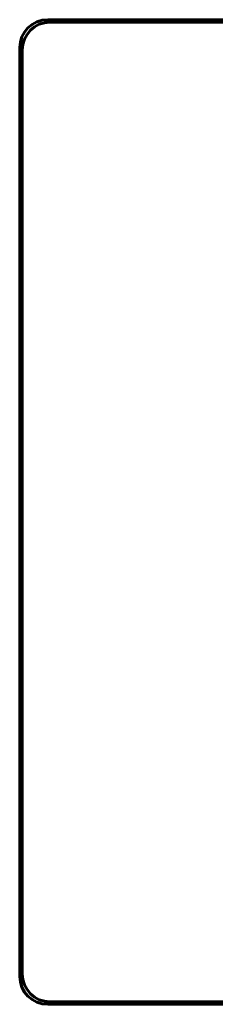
# Model space of a CAD drawing. Header units: millimetres. Extents: x 0 to 841, y 0 to 594.
# Tile 9 of 30: x 232.76 to 236.24, y 201.01 to 218.6. Entities that reach past the tile are written whole.
import ezdxf

# ---------------------------------------------------------------- set-up
doc = ezdxf.new("R2010")
doc.units = ezdxf.units.MM
doc.linetypes.add('K5LT_BASIC', pattern=[0])
doc.linetypes.add('K5LT_THIN', pattern=[0])
doc.layers.add('Системный слой', color=7, linetype='Continuous')

msp = doc.modelspace()

# ---------------------------------------------------------------- linework, layer by layer
at = {"layer": 'Системный слой', "color": 150, "linetype": 'K5LT_BASIC', "lineweight": 60, "true_color": 0x0080ff}
for p, q in [((249.847, 218.602), (233.256, 218.602)), ((233.3, 218.559), (249.804, 218.559)), ((232.758, 218.104), (232.758, 201.513)), ((232.802, 201.557), (232.802, 218.06)), ((249.804, 201.059), (233.3, 201.059)), ((233.256, 201.015), (249.847, 201.015))]:
    msp.add_line(p, q, dxfattribs=at)
at = {"layer": 'Системный слой', "color": 7, "linetype": 'K5LT_THIN', "lineweight": 18}
for p, q in [((233.256, 218.602), (233.3, 218.559)), ((232.802, 218.06), (232.758, 218.104)), ((232.758, 201.513), (232.802, 201.557)), ((233.3, 201.059), (233.256, 201.015))]:
    msp.add_line(p, q, dxfattribs=at)
at = {"layer": 'Системный слой', "color": 150, "linetype": 'K5LT_BASIC', "lineweight": 60, "true_color": 0x0080ff}
for centre, major_axis in [((233.26, 218.1), (-0.356, 0.356)), ((233.304, 218.057), (-0.356, 0.356)), ((233.304, 201.56), (-0.356, -0.356)), ((233.26, 201.517), (-0.356, -0.356))]:
    msp.add_ellipse(centre, major_axis=major_axis, ratio=0.992433, start_param=5.501585, end_param=7.064785, dxfattribs=at)

doc.saveas('drawing.dxf')
